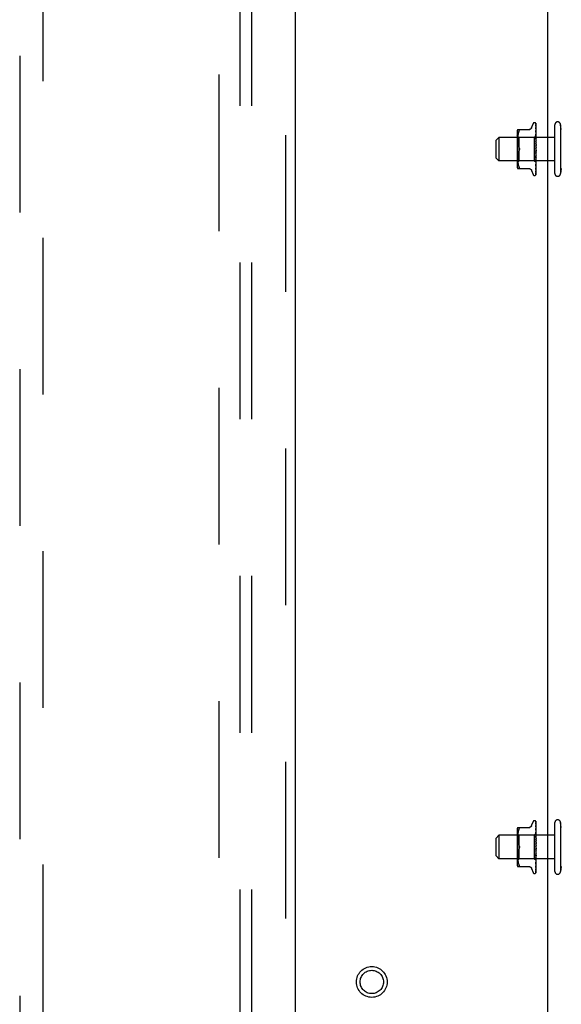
# Model space of a CAD drawing. Header units: inches. Extents: x 0 to 304, y 0 to 196.
# Tile 53 of 129: x 126.88 to 132.64, y 126.74 to 137.24. Entities that reach past the tile are written whole.
import ezdxf

# ---------------------------------------------------------------- set-up
doc = ezdxf.new("R2010")
doc.units = ezdxf.units.IN
doc.header["$LTSCALE"] = 16.696429
doc.header["$MEASUREMENT"] = 0
doc.linetypes.add('HIDDEN', pattern=[0.2, 0.1, -0.1])
doc.layers.get('0').update_dxf_attribs({"linetype": 'CONTINUOUS'})
for name, color, linetype in [('DEFAULT_2', 8, 'HIDDEN'), ('MAIN_DOOR_ASSEMBLY', 7, 'CONTINUOUS'), ('SUBPANELS', 7, 'CONTINUOUS')]:
    doc.layers.add(name, color=color, linetype=linetype)

msp = doc.modelspace()

# ---------------------------------------------------------------- linework, layer by layer
at = {"color": 3, "linetype": 'Continuous'}
msp.add_line((132.501, 104.419), (132.501, 138.793), dxfattribs=at)
at = {"layer": 'DEFAULT_2', "color": 8, "linetype": 'HIDDEN'}
for p, q in [((129.001, 64.856), (129.001, 143.856)), ((132.328, 136.084), (132.344, 136.126)), ((132.359, 136.137), (132.36, 136.137)), ((132.373, 136.129), (132.375, 136)), ((132.373, 136.124), (132.375, 135.997)), ((132.373, 136.111), (132.373, 136.11)), ((132.373, 136.11), (132.375, 135.989)), ((132.373, 136.109), (132.373, 136.108)), ((132.373, 136.108), (132.375, 135.989)), ((132.373, 136.087), (132.373, 136.087)), ((132.373, 136.087), (132.375, 135.977)), ((132.376, 135.866), (132.376, 136.126)), ((132.576, 135.596), (132.576, 136.116)), ((132.636, 136.116), (132.636, 135.596)), ((132.645, 136.065), (132.636, 136.116)), ((131.951, 135.951), (131.981, 135.981)), ((131.981, 135.981), (131.981, 135.731)), ((132.576, 135.981), (131.981, 135.981)), ((132.174, 136.036), (132.174, 135.677)), ((132.194, 135.981), (132.174, 136.001)), ((132.179, 136.064), (132.309, 136.064)), ((132.181, 135.995), (132.18, 135.986)), ((132.18, 135.986), (132.18, 135.977)), ((132.182, 136.004), (132.181, 135.995)), ((132.184, 136.014), (132.182, 136.004)), ((132.186, 136.023), (132.184, 136.014)), ((132.188, 136.033), (132.186, 136.023)), ((132.191, 136.041), (132.188, 136.033)), ((132.191, 136.041), (132.195, 136.05)), ((132.194, 135.981), (132.194, 135.856)), ((132.357, 135.981), (132.194, 135.981)), ((132.375, 136), (132.357, 135.981)), ((132.357, 135.981), (132.357, 135.731)), ((132.373, 136.084), (132.375, 135.977)), ((132.373, 136.055), (132.373, 136.056)), ((132.373, 136.056), (132.375, 135.96)), ((132.373, 136.051), (132.375, 135.96)), ((132.373, 136.016), (132.373, 136.017)), ((132.373, 136.017), (132.375, 135.939)), ((132.374, 136.005), (132.373, 136.016)), ((132.373, 136.012), (132.375, 135.939)), ((132.375, 136.037), (132.374, 136.045)), ((132.376, 136.031), (132.375, 136.037)), ((132.376, 136), (132.375, 136)), ((132.376, 135.999), (132.375, 135.997)), ((132.375, 135.997), (132.375, 135.997)), ((132.375, 135.997), (132.375, 135.997)), ((132.376, 135.993), (132.375, 135.989)), ((132.375, 135.989), (132.375, 135.989)), ((132.376, 135.986), (132.375, 135.989)), ((132.375, 135.989), (132.375, 135.989)), ((132.376, 135.982), (132.375, 135.977)), ((131.951, 135.761), (131.951, 135.951)), ((132.18, 135.969), (132.179, 135.96)), ((132.179, 135.961), (132.18, 135.952)), ((132.18, 135.977), (132.18, 135.969)), ((132.18, 135.952), (132.18, 135.943)), ((132.18, 135.944), (132.18, 135.935)), ((132.18, 135.935), (132.181, 135.925)), ((132.181, 135.926), (132.182, 135.916)), ((132.182, 135.916), (132.184, 135.907)), ((132.184, 135.907), (132.186, 135.897)), ((132.186, 135.897), (132.188, 135.888)), ((132.188, 135.888), (132.191, 135.879)), ((132.195, 135.871), (132.191, 135.879)), ((132.376, 135.943), (132.373, 135.972)), ((132.373, 135.972), (132.373, 135.972)), ((132.373, 135.972), (132.375, 135.916)), ((132.373, 135.966), (132.375, 135.915)), ((132.373, 135.923), (132.376, 135.893)), ((132.373, 135.923), (132.373, 135.923)), ((132.373, 135.923), (132.375, 135.89)), ((132.373, 135.917), (132.375, 135.889)), ((132.375, 135.977), (132.375, 135.977)), ((132.375, 135.977), (132.375, 135.977)), ((132.376, 135.972), (132.375, 135.977)), ((132.376, 135.967), (132.375, 135.96)), ((132.375, 135.96), (132.375, 135.96)), ((132.375, 135.96), (132.375, 135.96)), ((132.376, 135.954), (132.375, 135.96)), ((132.376, 135.947), (132.375, 135.94)), ((132.375, 135.939), (132.375, 135.94)), ((132.376, 135.932), (132.375, 135.939)), ((132.375, 135.939), (132.375, 135.939)), ((132.376, 135.924), (132.375, 135.916)), ((132.375, 135.915), (132.375, 135.916)), ((132.375, 135.916), (132.375, 135.915)), ((132.376, 135.908), (132.375, 135.915)), ((132.376, 135.899), (132.375, 135.89)), ((132.375, 135.889), (132.375, 135.89)), ((132.376, 135.881), (132.375, 135.89)), ((132.375, 135.89), (132.375, 135.89)), ((132.181, 135.787), (132.18, 135.777)), ((132.18, 135.778), (132.18, 135.769)), ((132.182, 135.796), (132.181, 135.787)), ((132.184, 135.805), (132.182, 135.796)), ((132.186, 135.815), (132.184, 135.805)), ((132.188, 135.824), (132.186, 135.815)), ((132.195, 135.842), (132.191, 135.833)), ((132.194, 135.856), (132.194, 135.731)), ((132.376, 135.845), (132.373, 135.815)), ((132.375, 135.837), (132.373, 135.821)), ((132.375, 135.81), (132.373, 135.77)), ((132.375, 135.809), (132.373, 135.764)), ((132.373, 135.765), (132.376, 135.794)), ((132.375, 135.785), (132.373, 135.723)), ((132.375, 135.784), (132.373, 135.717)), ((132.376, 135.86), (132.374, 135.862)), ((132.376, 135.872), (132.375, 135.863)), ((132.376, 135.854), (132.375, 135.863)), ((132.376, 135.827), (132.375, 135.835)), ((132.376, 135.818), (132.375, 135.809)), ((132.375, 135.81), (132.375, 135.809)), ((132.375, 135.809), (132.375, 135.809)), ((132.376, 135.8), (132.375, 135.809)), ((132.376, 135.792), (132.375, 135.785)), ((132.375, 135.784), (132.375, 135.785)), ((132.375, 135.785), (132.375, 135.784)), ((132.376, 135.776), (132.375, 135.784)), ((132.375, 135.784), (132.375, 135.784)), ((132.376, 135.586), (132.376, 135.86)), ((132.376, 135.86), (132.376, 135.86)), ((131.951, 135.761), (131.981, 135.731)), ((132.576, 135.731), (131.981, 135.731)), ((132.194, 135.731), (132.174, 135.711)), ((132.18, 135.76), (132.179, 135.752)), ((132.179, 135.752), (132.18, 135.743)), ((132.18, 135.769), (132.18, 135.76)), ((132.18, 135.743), (132.18, 135.735)), ((132.18, 135.735), (132.18, 135.726)), ((132.18, 135.726), (132.181, 135.717)), ((132.181, 135.718), (132.182, 135.708)), ((132.182, 135.708), (132.184, 135.699)), ((132.184, 135.699), (132.186, 135.689)), ((132.186, 135.689), (132.188, 135.68)), ((132.188, 135.68), (132.191, 135.671)), ((132.191, 135.671), (132.195, 135.662)), ((132.357, 135.731), (132.194, 135.731)), ((132.376, 135.712), (132.357, 135.731)), ((132.373, 135.764), (132.373, 135.765)), ((132.375, 135.762), (132.373, 135.675)), ((132.375, 135.762), (132.373, 135.68)), ((132.373, 135.718), (132.376, 135.746)), ((132.375, 135.744), (132.373, 135.644)), ((132.375, 135.743), (132.373, 135.64)), ((132.375, 135.729), (132.373, 135.612)), ((132.375, 135.729), (132.373, 135.615)), ((132.375, 135.719), (132.373, 135.594)), ((132.373, 135.717), (132.373, 135.718)), ((132.375, 135.713), (132.373, 135.585)), ((132.375, 135.713), (132.373, 135.584)), ((132.373, 135.675), (132.374, 135.683)), ((132.373, 135.675), (132.373, 135.675)), ((132.374, 135.683), (132.375, 135.695)), ((132.376, 135.769), (132.375, 135.762)), ((132.375, 135.762), (132.375, 135.762)), ((132.376, 135.755), (132.375, 135.762)), ((132.375, 135.762), (132.375, 135.762)), ((132.376, 135.749), (132.375, 135.744)), ((132.375, 135.743), (132.375, 135.744)), ((132.375, 135.744), (132.375, 135.743)), ((132.376, 135.737), (132.375, 135.743)), ((132.376, 135.732), (132.375, 135.729)), ((132.375, 135.729), (132.375, 135.729)), ((132.375, 135.729), (132.375, 135.728)), ((132.376, 135.724), (132.375, 135.728)), ((132.376, 135.721), (132.375, 135.719)), ((132.375, 135.718), (132.375, 135.719)), ((132.375, 135.719), (132.375, 135.718)), ((132.376, 135.715), (132.375, 135.718)), ((132.375, 135.713), (132.375, 135.713)), ((132.375, 135.713), (132.375, 135.713)), ((132.375, 135.695), (132.376, 135.701)), ((132.179, 135.648), (132.309, 135.648)), ((132.196, 135.66), (132.195, 135.662)), ((132.196, 135.648), (132.195, 135.648)), ((132.196, 135.66), (132.197, 135.657)), ((132.328, 135.628), (132.344, 135.586)), ((132.359, 135.575), (132.36, 135.575)), ((132.373, 135.644), (132.373, 135.644)), ((132.373, 135.64), (132.373, 135.64)), ((132.373, 135.615), (132.373, 135.615)), ((132.373, 135.612), (132.373, 135.612)), ((132.373, 135.595), (132.374, 135.596)), ((132.372, 135.582), (132.373, 135.583)), ((132.374, 135.65), (132.375, 135.657)), ((132.375, 135.657), (132.376, 135.662)), ((132.645, 135.648), (132.636, 135.596)), ((132.328, 128.647), (132.344, 128.689)), ((132.359, 128.7), (132.36, 128.7)), ((132.373, 128.691), (132.375, 128.562)), ((132.373, 128.687), (132.375, 128.559)), ((132.373, 128.674), (132.373, 128.673)), ((132.373, 128.673), (132.375, 128.552)), ((132.373, 128.671), (132.373, 128.67)), ((132.373, 128.67), (132.375, 128.552)), ((132.373, 128.65), (132.373, 128.65)), ((132.373, 128.65), (132.375, 128.539)), ((132.373, 128.646), (132.375, 128.539)), ((132.376, 128.429), (132.376, 128.689)), ((132.576, 128.159), (132.576, 128.679)), ((132.636, 128.679), (132.636, 128.159)), ((132.645, 128.627), (132.636, 128.679)), ((131.951, 128.514), (131.981, 128.544)), ((132.576, 128.544), (131.981, 128.544)), ((131.981, 128.544), (131.981, 128.294)), ((132.174, 128.598), (132.174, 128.239)), ((132.194, 128.544), (132.174, 128.564)), ((132.179, 128.627), (132.309, 128.627)), ((132.18, 128.531), (132.179, 128.523)), ((132.181, 128.557), (132.18, 128.548)), ((132.18, 128.548), (132.18, 128.54)), ((132.18, 128.54), (132.18, 128.531)), ((132.182, 128.567), (132.181, 128.557)), ((132.184, 128.576), (132.182, 128.567)), ((132.186, 128.586), (132.184, 128.576)), ((132.188, 128.595), (132.186, 128.586)), ((132.191, 128.604), (132.188, 128.595)), ((132.191, 128.604), (132.195, 128.612)), ((132.357, 128.544), (132.194, 128.544)), ((132.194, 128.544), (132.194, 128.293)), ((132.375, 128.562), (132.357, 128.544)), ((132.357, 128.544), (132.357, 128.293)), ((132.373, 128.618), (132.373, 128.618)), ((132.373, 128.618), (132.375, 128.523)), ((132.373, 128.614), (132.375, 128.522)), ((132.374, 128.567), (132.373, 128.579)), ((132.373, 128.579), (132.373, 128.579)), ((132.373, 128.579), (132.375, 128.502)), ((132.373, 128.574), (132.375, 128.502)), ((132.373, 128.534), (132.373, 128.535)), ((132.373, 128.535), (132.375, 128.478)), ((132.376, 128.505), (132.373, 128.534)), ((132.375, 128.6), (132.374, 128.607)), ((132.376, 128.594), (132.375, 128.6)), ((132.376, 128.563), (132.375, 128.562)), ((132.376, 128.562), (132.375, 128.56)), ((132.375, 128.559), (132.375, 128.56)), ((132.375, 128.56), (132.375, 128.559)), ((132.376, 128.556), (132.375, 128.552)), ((132.375, 128.552), (132.375, 128.552)), ((132.375, 128.552), (132.375, 128.552)), ((132.376, 128.549), (132.375, 128.552)), ((132.376, 128.545), (132.375, 128.539)), ((132.375, 128.539), (132.375, 128.539)), ((132.375, 128.539), (132.375, 128.539)), ((132.376, 128.535), (132.375, 128.539)), ((131.951, 128.324), (131.951, 128.514)), ((132.179, 128.523), (132.18, 128.515)), ((132.18, 128.515), (132.18, 128.506)), ((132.18, 128.506), (132.18, 128.497)), ((132.18, 128.497), (132.181, 128.488)), ((132.181, 128.488), (132.182, 128.479)), ((132.182, 128.479), (132.184, 128.469)), ((132.184, 128.469), (132.186, 128.46)), ((132.186, 128.46), (132.188, 128.451)), ((132.188, 128.451), (132.191, 128.442)), ((132.195, 128.433), (132.191, 128.442)), ((132.373, 128.529), (132.375, 128.478)), ((132.373, 128.485), (132.373, 128.486)), ((132.373, 128.486), (132.375, 128.452)), ((132.373, 128.485), (132.376, 128.456)), ((132.373, 128.479), (132.375, 128.452)), ((132.376, 128.423), (132.374, 128.425)), ((132.376, 128.529), (132.375, 128.523)), ((132.375, 128.522), (132.375, 128.523)), ((132.375, 128.523), (132.375, 128.522)), ((132.376, 128.517), (132.375, 128.522)), ((132.376, 128.51), (132.375, 128.502)), ((132.375, 128.502), (132.375, 128.502)), ((132.376, 128.495), (132.375, 128.502)), ((132.375, 128.502), (132.375, 128.502)), ((132.376, 128.487), (132.375, 128.478)), ((132.375, 128.478), (132.375, 128.478)), ((132.376, 128.47), (132.375, 128.478)), ((132.375, 128.478), (132.375, 128.478)), ((132.376, 128.461), (132.375, 128.453)), ((132.375, 128.452), (132.375, 128.453)), ((132.376, 128.444), (132.375, 128.452)), ((132.375, 128.452), (132.375, 128.452)), ((132.376, 128.435), (132.375, 128.426)), ((132.376, 128.416), (132.375, 128.425)), ((131.951, 128.324), (131.981, 128.294)), ((132.18, 128.323), (132.179, 128.314)), ((132.181, 128.349), (132.18, 128.34)), ((132.18, 128.34), (132.18, 128.331)), ((132.18, 128.331), (132.18, 128.323)), ((132.182, 128.359), (132.181, 128.349)), ((132.184, 128.368), (132.182, 128.358)), ((132.186, 128.377), (132.184, 128.368)), ((132.188, 128.387), (132.186, 128.377)), ((132.195, 128.404), (132.191, 128.395)), ((132.376, 128.407), (132.373, 128.377)), ((132.375, 128.399), (132.373, 128.384)), ((132.375, 128.372), (132.373, 128.327)), ((132.375, 128.372), (132.373, 128.333)), ((132.373, 128.327), (132.376, 128.357)), ((132.375, 128.347), (132.373, 128.28)), ((132.375, 128.347), (132.373, 128.285)), ((132.373, 128.327), (132.373, 128.327)), ((132.375, 128.325), (132.373, 128.238)), ((132.375, 128.325), (132.373, 128.243)), ((132.376, 128.389), (132.375, 128.398)), ((132.376, 128.38), (132.375, 128.372)), ((132.375, 128.372), (132.375, 128.372)), ((132.375, 128.372), (132.375, 128.371)), ((132.376, 128.363), (132.375, 128.371)), ((132.376, 128.355), (132.375, 128.347)), ((132.375, 128.347), (132.375, 128.347)), ((132.376, 128.339), (132.375, 128.347)), ((132.375, 128.347), (132.375, 128.347)), ((132.375, 128.347), (132.375, 128.347)), ((132.376, 128.331), (132.375, 128.325)), ((132.375, 128.325), (132.375, 128.325)), ((132.375, 128.325), (132.375, 128.324)), ((132.376, 128.317), (132.375, 128.324)), ((132.376, 128.148), (132.376, 128.423)), ((132.376, 128.422), (132.376, 128.423)), ((132.576, 128.294), (131.981, 128.294)), ((132.194, 128.293), (132.174, 128.273)), ((132.179, 128.314), (132.18, 128.306)), ((132.18, 128.306), (132.18, 128.297)), ((132.18, 128.298), (132.18, 128.289)), ((132.18, 128.289), (132.181, 128.28)), ((132.181, 128.28), (132.182, 128.271)), ((132.182, 128.271), (132.184, 128.261)), ((132.184, 128.261), (132.186, 128.252)), ((132.186, 128.252), (132.188, 128.242)), ((132.188, 128.242), (132.191, 128.233)), ((132.191, 128.233), (132.195, 128.225)), ((132.357, 128.293), (132.194, 128.293)), ((132.196, 128.222), (132.195, 128.225)), ((132.196, 128.222), (132.197, 128.22)), ((132.376, 128.274), (132.357, 128.293)), ((132.373, 128.28), (132.376, 128.308)), ((132.375, 128.306), (132.373, 128.202)), ((132.375, 128.306), (132.373, 128.206)), ((132.375, 128.291), (132.373, 128.175)), ((132.375, 128.291), (132.373, 128.178)), ((132.375, 128.281), (132.373, 128.156)), ((132.373, 128.28), (132.373, 128.28)), ((132.375, 128.276), (132.373, 128.148)), ((132.375, 128.276), (132.373, 128.147)), ((132.373, 128.238), (132.374, 128.245)), ((132.373, 128.238), (132.373, 128.238)), ((132.374, 128.245), (132.375, 128.257)), ((132.374, 128.212), (132.375, 128.219)), ((132.376, 128.311), (132.375, 128.306)), ((132.375, 128.306), (132.375, 128.306)), ((132.375, 128.306), (132.375, 128.306)), ((132.376, 128.3), (132.375, 128.306)), ((132.376, 128.295), (132.375, 128.291)), ((132.375, 128.291), (132.375, 128.291)), ((132.375, 128.291), (132.375, 128.291)), ((132.376, 128.286), (132.375, 128.291)), ((132.376, 128.283), (132.375, 128.281)), ((132.375, 128.281), (132.375, 128.281)), ((132.375, 128.281), (132.375, 128.281)), ((132.376, 128.278), (132.375, 128.281)), ((132.375, 128.276), (132.375, 128.276)), ((132.375, 128.276), (132.375, 128.276)), ((132.375, 128.257), (132.376, 128.264)), ((132.375, 128.219), (132.376, 128.225)), ((132.179, 128.21), (132.309, 128.21)), ((132.196, 128.21), (132.195, 128.21)), ((132.328, 128.191), (132.344, 128.148)), ((132.359, 128.137), (132.36, 128.137)), ((132.373, 128.206), (132.373, 128.206)), ((132.373, 128.202), (132.373, 128.202)), ((132.373, 128.178), (132.373, 128.177)), ((132.373, 128.175), (132.373, 128.174)), ((132.373, 128.157), (132.374, 128.158)), ((132.372, 128.145), (132.373, 128.145)), ((132.645, 128.21), (132.636, 128.159))]:
    msp.add_line(p, q, dxfattribs=at)
for points in [[(132.376, 136.125), (132.375, 136.126), (132.375, 136.128), (132.374, 136.129), (132.374, 136.13), (132.373, 136.131), (132.372, 136.132), (132.371, 136.133)], [(132.376, 136.126), (132.376, 136.127), (132.376, 136.127), (132.375, 136.127), (132.375, 136.128), (132.375, 136.128), (132.375, 136.129), (132.375, 136.129), (132.374, 136.129), (132.374, 136.13), (132.374, 136.13), (132.374, 136.13), (132.374, 136.13), (132.373, 136.131), (132.373, 136.131), (132.373, 136.131), (132.373, 136.132), (132.373, 136.132), (132.372, 136.132), (132.372, 136.132), (132.372, 136.132), (132.372, 136.132), (132.372, 136.133)], [(132.372, 136.133), (132.372, 136.133), (132.372, 136.133), (132.372, 136.133), (132.372, 136.133), (132.372, 136.132), (132.372, 136.132), (132.372, 136.132), (132.372, 136.132), (132.373, 136.132), (132.373, 136.131), (132.373, 136.131), (132.373, 136.131), (132.373, 136.13), (132.373, 136.13), (132.373, 136.13), (132.373, 136.13), (132.373, 136.129), (132.373, 136.129), (132.373, 136.129)], [(132.376, 136.114), (132.376, 136.116), (132.375, 136.118), (132.375, 136.12), (132.374, 136.122), (132.374, 136.123), (132.373, 136.125), (132.373, 136.126)], [(132.373, 136.126), (132.373, 136.126), (132.373, 136.126), (132.373, 136.125), (132.373, 136.124)], [(132.373, 136.125), (132.373, 136.125), (132.373, 136.125)], [(132.373, 136.125), (132.373, 136.125), (132.373, 136.125), (132.373, 136.125), (132.373, 136.125), (132.373, 136.125), (132.373, 136.124), (132.373, 136.124), (132.373, 136.123)], [(132.376, 136.119), (132.376, 136.12), (132.375, 136.121), (132.375, 136.121), (132.375, 136.122), (132.374, 136.123), (132.374, 136.123), (132.374, 136.124), (132.374, 136.124), (132.373, 136.125)], [(132.376, 136.095), (132.376, 136.097), (132.375, 136.099), (132.375, 136.102), (132.374, 136.104), (132.374, 136.107), (132.374, 136.109), (132.373, 136.111)], [(132.374, 136.108), (132.373, 136.108), (132.373, 136.109), (132.373, 136.109), (132.373, 136.109)], [(132.376, 136.067), (132.376, 136.069), (132.375, 136.072), (132.375, 136.075), (132.374, 136.079), (132.374, 136.082), (132.373, 136.087)], [(132.376, 136.103), (132.376, 136.103), (132.375, 136.104), (132.375, 136.105), (132.375, 136.106), (132.374, 136.106), (132.374, 136.107), (132.374, 136.108)], [(132.195, 136.05), (132.196, 136.053), (132.197, 136.055), (132.198, 136.057), (132.198, 136.059), (132.198, 136.061), (132.198, 136.062), (132.198, 136.063), (132.197, 136.064)], [(132.195, 136.064), (132.196, 136.064), (132.197, 136.064)], [(132.328, 136.084), (132.327, 136.082), (132.326, 136.078), (132.324, 136.075), (132.321, 136.073), (132.318, 136.07), (132.315, 136.068), (132.312, 136.067), (132.308, 136.065), (132.304, 136.065), (132.301, 136.064)], [(132.374, 136.082), (132.374, 136.082), (132.374, 136.083), (132.373, 136.083), (132.373, 136.084)], [(132.373, 136.084), (132.373, 136.084), (132.373, 136.084), (132.373, 136.084), (132.373, 136.084), (132.373, 136.084)], [(132.374, 136.045), (132.374, 136.049), (132.373, 136.055)], [(132.374, 136.048), (132.374, 136.049), (132.374, 136.049), (132.374, 136.05), (132.373, 136.05), (132.373, 136.051), (132.373, 136.051), (132.373, 136.051)], [(132.375, 136.006), (132.374, 136.008), (132.374, 136.009), (132.374, 136.01), (132.374, 136.01), (132.373, 136.011), (132.373, 136.011), (132.373, 136.012)], [(132.376, 136.078), (132.376, 136.078), (132.376, 136.079), (132.375, 136.08), (132.375, 136.08), (132.374, 136.082)], [(132.376, 136.044), (132.376, 136.045), (132.375, 136.046), (132.375, 136.047), (132.374, 136.048)], [(132.376, 136.005), (132.376, 136.005), (132.376, 136.006), (132.375, 136.006)], [(132.376, 135.99), (132.376, 135.992), (132.374, 136.005)], [(132.376, 136), (132.376, 136), (132.376, 136), (132.375, 136), (132.375, 136)], [(132.376, 135.998), (132.376, 135.998), (132.375, 135.998), (132.375, 135.997), (132.375, 135.997), (132.375, 135.997), (132.375, 135.997)], [(132.376, 135.997), (132.376, 135.997), (132.375, 135.997), (132.375, 135.997), (132.375, 135.997), (132.375, 135.997)], [(132.376, 135.996), (132.376, 135.996), (132.376, 135.996), (132.375, 135.997), (132.375, 135.997)], [(132.376, 135.991), (132.376, 135.991), (132.375, 135.99), (132.375, 135.99), (132.375, 135.99), (132.375, 135.989), (132.375, 135.989)], [(132.376, 135.989), (132.376, 135.989), (132.375, 135.989), (132.375, 135.989), (132.375, 135.989), (132.375, 135.989)], [(132.376, 135.979), (132.376, 135.979), (132.375, 135.978), (132.375, 135.978), (132.375, 135.977), (132.375, 135.977), (132.375, 135.977)], [(132.375, 135.961), (132.375, 135.962), (132.374, 135.963), (132.374, 135.964), (132.374, 135.964), (132.373, 135.965), (132.373, 135.966), (132.373, 135.966), (132.373, 135.966)], [(132.375, 135.913), (132.375, 135.913), (132.374, 135.914), (132.374, 135.914), (132.374, 135.915), (132.374, 135.916), (132.373, 135.916), (132.373, 135.917), (132.373, 135.917)], [(132.376, 135.976), (132.376, 135.976), (132.375, 135.976), (132.375, 135.976), (132.375, 135.976), (132.375, 135.977)], [(132.376, 135.963), (132.376, 135.962), (132.375, 135.962), (132.375, 135.961), (132.375, 135.961), (132.375, 135.96), (132.375, 135.96)], [(132.376, 135.96), (132.376, 135.96), (132.375, 135.961)], [(132.376, 135.958), (132.376, 135.958), (132.375, 135.959), (132.375, 135.959), (132.375, 135.959), (132.375, 135.96)], [(132.376, 135.942), (132.376, 135.942), (132.375, 135.941), (132.375, 135.941), (132.375, 135.94), (132.375, 135.94), (132.375, 135.939)], [(132.376, 135.937), (132.376, 135.937), (132.375, 135.938), (132.375, 135.938), (132.375, 135.939), (132.375, 135.939)], [(132.376, 135.919), (132.376, 135.918), (132.375, 135.918), (132.375, 135.917), (132.375, 135.917), (132.375, 135.916), (132.375, 135.916)], [(132.376, 135.913), (132.376, 135.913), (132.375, 135.914), (132.375, 135.914), (132.375, 135.915), (132.375, 135.915)], [(132.376, 135.911), (132.376, 135.911), (132.376, 135.912), (132.375, 135.913)], [(132.376, 135.893), (132.376, 135.893), (132.375, 135.892), (132.375, 135.892), (132.375, 135.891), (132.375, 135.89), (132.375, 135.89)], [(132.376, 135.887), (132.376, 135.887), (132.375, 135.888), (132.375, 135.888), (132.375, 135.889), (132.375, 135.889)], [(132.188, 135.824), (132.191, 135.833), (132.195, 135.842)], [(132.197, 135.866), (132.196, 135.867), (132.196, 135.869), (132.195, 135.871)], [(132.195, 135.871), (132.196, 135.868), (132.197, 135.866), (132.197, 135.863), (132.198, 135.861), (132.198, 135.859), (132.198, 135.856)], [(132.198, 135.856), (132.198, 135.854), (132.198, 135.851), (132.197, 135.849), (132.197, 135.846), (132.196, 135.844), (132.195, 135.842)], [(132.195, 135.842), (132.195, 135.843), (132.196, 135.844), (132.196, 135.846), (132.197, 135.847)], [(132.198, 135.856), (132.198, 135.858), (132.198, 135.86), (132.198, 135.862), (132.197, 135.864)], [(132.197, 135.848), (132.198, 135.85), (132.198, 135.852), (132.198, 135.853), (132.198, 135.855), (132.198, 135.856)], [(132.374, 135.862), (132.374, 135.863), (132.374, 135.863), (132.374, 135.864), (132.374, 135.864), (132.373, 135.865), (132.373, 135.865), (132.373, 135.866), (132.373, 135.866)], [(132.373, 135.821), (132.373, 135.822), (132.374, 135.822), (132.374, 135.823), (132.374, 135.823), (132.374, 135.824), (132.375, 135.824), (132.375, 135.825), (132.375, 135.825), (132.375, 135.826), (132.376, 135.826), (132.376, 135.826), (132.376, 135.827)], [(132.373, 135.77), (132.373, 135.771), (132.373, 135.771), (132.374, 135.772), (132.374, 135.773), (132.374, 135.774), (132.375, 135.774), (132.375, 135.775), (132.375, 135.775), (132.376, 135.776), (132.376, 135.777), (132.376, 135.777)], [(132.374, 135.862), (132.375, 135.862), (132.375, 135.862), (132.375, 135.861), (132.375, 135.861), (132.376, 135.86), (132.376, 135.86)], [(132.376, 135.866), (132.376, 135.866), (132.375, 135.865), (132.375, 135.865), (132.375, 135.864), (132.375, 135.863), (132.375, 135.863)], [(132.376, 135.86), (132.376, 135.86), (132.375, 135.861), (132.375, 135.861), (132.375, 135.862), (132.375, 135.863), (132.375, 135.863)], [(132.376, 135.839), (132.376, 135.838), (132.375, 135.838), (132.375, 135.837), (132.375, 135.837)], [(132.375, 135.837), (132.375, 135.836), (132.375, 135.835)], [(132.376, 135.832), (132.376, 135.833), (132.375, 135.834), (132.375, 135.834), (132.375, 135.835), (132.375, 135.835), (132.375, 135.836)], [(132.376, 135.812), (132.376, 135.812), (132.375, 135.811), (132.375, 135.811), (132.375, 135.81), (132.375, 135.81)], [(132.376, 135.806), (132.376, 135.806), (132.375, 135.807), (132.375, 135.808), (132.375, 135.808), (132.375, 135.809), (132.375, 135.809)], [(132.376, 135.787), (132.376, 135.787), (132.375, 135.786), (132.375, 135.786), (132.375, 135.785), (132.375, 135.785), (132.375, 135.785)], [(132.376, 135.781), (132.376, 135.782), (132.375, 135.782), (132.375, 135.783), (132.375, 135.784), (132.375, 135.784), (132.375, 135.784)], [(132.373, 135.723), (132.373, 135.723), (132.373, 135.723), (132.373, 135.724), (132.374, 135.724), (132.374, 135.725), (132.374, 135.726), (132.375, 135.727)], [(132.373, 135.68), (132.373, 135.68), (132.373, 135.681), (132.373, 135.681), (132.374, 135.682), (132.374, 135.682), (132.374, 135.683), (132.374, 135.683), (132.375, 135.685)], [(132.376, 135.764), (132.376, 135.764), (132.375, 135.764), (132.375, 135.763), (132.375, 135.763), (132.375, 135.762)], [(132.376, 135.759), (132.376, 135.76), (132.375, 135.76), (132.375, 135.761), (132.375, 135.761), (132.375, 135.762), (132.375, 135.762)], [(132.376, 135.745), (132.376, 135.745), (132.375, 135.744), (132.375, 135.744), (132.375, 135.744), (132.375, 135.744)], [(132.376, 135.741), (132.376, 135.741), (132.375, 135.742), (132.375, 135.742), (132.375, 135.743), (132.375, 135.743), (132.375, 135.743)], [(132.375, 135.727), (132.375, 135.728), (132.376, 135.729), (132.376, 135.73)], [(132.376, 135.729), (132.376, 135.729), (132.375, 135.729), (132.375, 135.729), (132.375, 135.729), (132.375, 135.729)], [(132.376, 135.726), (132.376, 135.727), (132.375, 135.727), (132.375, 135.728), (132.375, 135.728), (132.375, 135.728), (132.375, 135.729)], [(132.376, 135.719), (132.376, 135.719), (132.375, 135.719), (132.375, 135.719), (132.375, 135.719), (132.375, 135.719)], [(132.376, 135.717), (132.376, 135.717), (132.375, 135.718), (132.375, 135.718), (132.375, 135.718), (132.375, 135.718), (132.375, 135.718)], [(132.376, 135.714), (132.376, 135.714), (132.376, 135.713), (132.375, 135.713), (132.375, 135.713)], [(132.376, 135.713), (132.376, 135.713), (132.375, 135.713), (132.375, 135.713), (132.375, 135.713), (132.375, 135.713), (132.375, 135.713)], [(132.376, 135.712), (132.376, 135.712), (132.376, 135.713), (132.375, 135.713), (132.375, 135.713)], [(132.376, 135.712), (132.376, 135.713), (132.375, 135.713), (132.375, 135.713), (132.375, 135.713), (132.375, 135.713), (132.375, 135.713)], [(132.375, 135.685), (132.375, 135.686), (132.376, 135.686), (132.376, 135.687)], [(132.196, 135.648), (132.197, 135.649), (132.198, 135.649), (132.198, 135.65), (132.198, 135.652), (132.198, 135.653), (132.198, 135.655), (132.197, 135.657)], [(132.301, 135.648), (132.304, 135.648), (132.308, 135.647), (132.312, 135.646), (132.315, 135.644), (132.318, 135.642), (132.321, 135.64), (132.324, 135.637), (132.326, 135.634), (132.327, 135.631), (132.328, 135.629)], [(132.373, 135.585), (132.373, 135.585), (132.373, 135.584), (132.373, 135.584), (132.373, 135.583), (132.373, 135.583), (132.373, 135.582), (132.372, 135.582), (132.372, 135.582)], [(132.372, 135.582), (132.372, 135.582), (132.372, 135.582)], [(132.373, 135.64), (132.374, 135.642), (132.374, 135.65)], [(132.373, 135.644), (132.373, 135.644), (132.373, 135.644), (132.373, 135.644), (132.374, 135.645), (132.374, 135.645), (132.374, 135.646), (132.374, 135.646), (132.375, 135.647), (132.375, 135.648), (132.375, 135.649), (132.376, 135.65), (132.376, 135.65)], [(132.373, 135.612), (132.374, 135.614), (132.374, 135.617), (132.374, 135.62), (132.375, 135.623), (132.375, 135.625), (132.376, 135.628), (132.376, 135.63)], [(132.373, 135.615), (132.373, 135.615), (132.373, 135.615), (132.373, 135.615), (132.373, 135.615), (132.374, 135.616), (132.374, 135.616), (132.374, 135.617)], [(132.373, 135.593), (132.373, 135.594), (132.374, 135.596), (132.374, 135.598), (132.375, 135.6), (132.375, 135.602), (132.376, 135.605), (132.376, 135.606)], [(132.373, 135.594), (132.373, 135.594), (132.373, 135.594), (132.373, 135.594), (132.373, 135.594), (132.373, 135.595)], [(132.373, 135.595), (132.373, 135.595), (132.373, 135.595), (132.373, 135.594), (132.373, 135.594)], [(132.373, 135.594), (132.373, 135.593), (132.373, 135.593), (132.373, 135.593)], [(132.373, 135.582), (132.373, 135.583), (132.374, 135.584), (132.374, 135.585), (132.375, 135.587), (132.375, 135.588), (132.376, 135.59), (132.376, 135.592)], [(132.373, 135.583), (132.373, 135.583), (132.374, 135.584), (132.374, 135.584), (132.374, 135.585), (132.374, 135.585), (132.375, 135.586), (132.375, 135.586), (132.375, 135.587), (132.376, 135.587), (132.376, 135.588), (132.376, 135.588)], [(132.373, 135.584), (132.373, 135.584), (132.373, 135.583), (132.373, 135.583), (132.373, 135.582), (132.373, 135.582)], [(132.374, 135.617), (132.375, 135.618), (132.375, 135.619), (132.375, 135.62), (132.376, 135.62), (132.376, 135.621)], [(132.374, 135.596), (132.374, 135.596), (132.375, 135.597), (132.375, 135.597), (132.375, 135.598), (132.375, 135.599), (132.376, 135.599), (132.376, 135.6), (132.376, 135.6)], [(132.375, 135.584), (132.375, 135.584), (132.376, 135.585), (132.376, 135.586)], [(132.328, 128.646), (132.327, 128.644), (132.326, 128.641), (132.324, 128.638), (132.321, 128.635), (132.318, 128.633), (132.315, 128.631), (132.312, 128.629), (132.308, 128.628), (132.304, 128.627), (132.301, 128.627)], [(132.376, 128.687), (132.375, 128.689), (132.375, 128.69), (132.374, 128.691), (132.374, 128.692), (132.373, 128.694), (132.372, 128.695), (132.371, 128.696)], [(132.372, 128.695), (132.372, 128.695), (132.372, 128.695), (132.372, 128.695), (132.372, 128.695), (132.372, 128.695), (132.372, 128.695), (132.372, 128.695), (132.372, 128.694), (132.373, 128.694), (132.373, 128.694), (132.373, 128.694), (132.373, 128.693), (132.373, 128.693), (132.373, 128.693), (132.373, 128.692), (132.373, 128.692), (132.373, 128.692), (132.373, 128.691), (132.373, 128.691)], [(132.376, 128.689), (132.376, 128.689), (132.376, 128.689), (132.375, 128.69), (132.375, 128.69), (132.375, 128.691), (132.375, 128.691), (132.375, 128.691), (132.374, 128.692), (132.374, 128.692), (132.374, 128.692), (132.374, 128.693), (132.374, 128.693), (132.373, 128.693), (132.373, 128.694), (132.373, 128.694), (132.373, 128.694), (132.373, 128.694), (132.372, 128.694), (132.372, 128.695), (132.372, 128.695), (132.372, 128.695), (132.372, 128.695)], [(132.373, 128.689), (132.373, 128.689), (132.373, 128.688), (132.373, 128.687), (132.373, 128.687)], [(132.376, 128.677), (132.376, 128.679), (132.375, 128.68), (132.375, 128.682), (132.374, 128.684), (132.374, 128.686), (132.373, 128.687), (132.373, 128.689)], [(132.373, 128.687), (132.373, 128.688), (132.373, 128.688)], [(132.373, 128.688), (132.373, 128.688), (132.373, 128.688), (132.373, 128.688), (132.373, 128.687), (132.373, 128.687), (132.373, 128.687), (132.373, 128.686), (132.373, 128.686)], [(132.376, 128.682), (132.376, 128.682), (132.375, 128.683), (132.375, 128.684), (132.375, 128.684), (132.374, 128.685), (132.374, 128.686), (132.374, 128.686), (132.374, 128.687), (132.373, 128.687)], [(132.376, 128.657), (132.376, 128.659), (132.375, 128.662), (132.375, 128.664), (132.374, 128.667), (132.374, 128.669), (132.374, 128.672), (132.373, 128.674)], [(132.374, 128.67), (132.373, 128.671), (132.373, 128.671), (132.373, 128.671), (132.373, 128.671)], [(132.376, 128.629), (132.376, 128.631), (132.375, 128.635), (132.375, 128.638), (132.374, 128.641), (132.374, 128.644), (132.373, 128.65)], [(132.374, 128.644), (132.374, 128.645), (132.374, 128.645), (132.373, 128.646), (132.373, 128.646)], [(132.373, 128.646), (132.373, 128.646), (132.373, 128.646), (132.373, 128.646), (132.373, 128.646), (132.373, 128.646)], [(132.376, 128.665), (132.376, 128.666), (132.375, 128.667), (132.375, 128.667), (132.375, 128.668), (132.374, 128.669), (132.374, 128.669), (132.374, 128.67)], [(132.376, 128.64), (132.376, 128.64), (132.376, 128.641), (132.375, 128.642), (132.375, 128.643), (132.374, 128.644)], [(132.195, 128.627), (132.196, 128.627), (132.197, 128.626), (132.198, 128.625)], [(132.195, 128.612), (132.196, 128.615), (132.197, 128.618), (132.198, 128.62), (132.198, 128.622), (132.198, 128.623), (132.198, 128.624), (132.198, 128.625)], [(132.374, 128.607), (132.374, 128.611), (132.373, 128.618)], [(132.374, 128.611), (132.374, 128.611), (132.374, 128.612), (132.374, 128.613), (132.373, 128.613), (132.373, 128.613), (132.373, 128.614), (132.373, 128.614)], [(132.375, 128.569), (132.374, 128.571), (132.374, 128.571), (132.374, 128.572), (132.374, 128.573), (132.373, 128.573), (132.373, 128.574), (132.373, 128.574)], [(132.376, 128.607), (132.376, 128.608), (132.375, 128.608), (132.375, 128.609), (132.374, 128.611)], [(132.376, 128.567), (132.376, 128.567), (132.376, 128.568), (132.375, 128.569)], [(132.376, 128.552), (132.376, 128.554), (132.374, 128.567)], [(132.376, 128.563), (132.376, 128.563), (132.376, 128.562), (132.375, 128.562), (132.375, 128.562)], [(132.376, 128.561), (132.376, 128.561), (132.375, 128.56), (132.375, 128.56), (132.375, 128.56), (132.375, 128.56), (132.375, 128.56)], [(132.376, 128.56), (132.376, 128.559), (132.375, 128.559), (132.375, 128.559), (132.375, 128.559), (132.375, 128.559)], [(132.376, 128.558), (132.376, 128.559), (132.376, 128.559), (132.375, 128.559), (132.375, 128.559)], [(132.376, 128.554), (132.376, 128.553), (132.375, 128.553), (132.375, 128.553), (132.375, 128.552), (132.375, 128.552), (132.375, 128.552)], [(132.376, 128.551), (132.376, 128.551), (132.375, 128.551), (132.375, 128.551), (132.375, 128.551), (132.375, 128.552)], [(132.376, 128.542), (132.376, 128.541), (132.375, 128.541), (132.375, 128.54), (132.375, 128.54), (132.375, 128.54), (132.375, 128.539)], [(132.376, 128.538), (132.376, 128.538), (132.375, 128.538), (132.375, 128.539), (132.375, 128.539), (132.375, 128.539)], [(132.195, 128.433), (132.196, 128.431), (132.197, 128.428), (132.197, 128.426), (132.198, 128.423), (132.198, 128.421), (132.198, 128.419)], [(132.197, 128.428), (132.196, 128.43), (132.196, 128.432), (132.195, 128.433)], [(132.198, 128.419), (132.198, 128.421), (132.198, 128.422), (132.198, 128.424), (132.197, 128.426)], [(132.375, 128.523), (132.375, 128.525), (132.374, 128.525), (132.374, 128.526), (132.374, 128.527), (132.373, 128.528), (132.373, 128.528), (132.373, 128.529), (132.373, 128.529)], [(132.375, 128.475), (132.375, 128.476), (132.374, 128.476), (132.374, 128.477), (132.374, 128.477), (132.374, 128.478), (132.373, 128.479), (132.373, 128.479), (132.373, 128.479)], [(132.374, 128.425), (132.374, 128.425), (132.374, 128.426), (132.374, 128.426), (132.374, 128.427), (132.373, 128.427), (132.373, 128.428), (132.373, 128.428), (132.373, 128.429)], [(132.374, 128.425), (132.375, 128.425), (132.375, 128.424), (132.375, 128.424), (132.375, 128.423), (132.376, 128.423), (132.376, 128.423)], [(132.376, 128.525), (132.376, 128.525), (132.375, 128.524), (132.375, 128.524), (132.375, 128.523), (132.375, 128.523), (132.375, 128.523)], [(132.376, 128.522), (132.376, 128.523), (132.375, 128.523)], [(132.376, 128.521), (132.376, 128.521), (132.375, 128.521), (132.375, 128.521), (132.375, 128.522), (132.375, 128.522)], [(132.376, 128.505), (132.376, 128.504), (132.375, 128.504), (132.375, 128.503), (132.375, 128.503), (132.375, 128.502), (132.375, 128.502)], [(132.376, 128.5), (132.376, 128.5), (132.375, 128.5), (132.375, 128.501), (132.375, 128.501), (132.375, 128.502)], [(132.376, 128.482), (132.376, 128.481), (132.375, 128.48), (132.375, 128.48), (132.375, 128.479), (132.375, 128.479), (132.375, 128.478)], [(132.376, 128.476), (132.376, 128.476), (132.375, 128.476), (132.375, 128.477), (132.375, 128.477), (132.375, 128.478)], [(132.376, 128.473), (132.376, 128.474), (132.376, 128.474), (132.375, 128.475)], [(132.376, 128.456), (132.376, 128.455), (132.375, 128.455), (132.375, 128.454), (132.375, 128.453), (132.375, 128.453), (132.375, 128.452)], [(132.376, 128.449), (132.376, 128.45), (132.375, 128.45), (132.375, 128.451), (132.375, 128.452), (132.375, 128.452)], [(132.376, 128.429), (132.376, 128.428), (132.375, 128.428), (132.375, 128.427), (132.375, 128.426), (132.375, 128.426), (132.375, 128.425)], [(132.376, 128.423), (132.376, 128.423), (132.375, 128.423), (132.375, 128.424), (132.375, 128.424), (132.375, 128.425), (132.375, 128.426)], [(132.188, 128.387), (132.191, 128.395), (132.195, 128.404)], [(132.198, 128.419), (132.198, 128.416), (132.198, 128.414), (132.197, 128.411), (132.197, 128.409), (132.196, 128.406), (132.195, 128.404)], [(132.195, 128.404), (132.195, 128.405), (132.196, 128.407), (132.196, 128.408), (132.197, 128.409)], [(132.197, 128.411), (132.198, 128.413), (132.198, 128.414), (132.198, 128.416), (132.198, 128.417), (132.198, 128.419)], [(132.373, 128.384), (132.373, 128.384), (132.374, 128.385), (132.374, 128.385), (132.374, 128.386), (132.374, 128.386), (132.375, 128.387), (132.375, 128.387), (132.375, 128.388), (132.375, 128.388), (132.376, 128.389), (132.376, 128.389), (132.376, 128.389)], [(132.373, 128.333), (132.373, 128.333), (132.373, 128.334), (132.374, 128.335), (132.374, 128.335), (132.374, 128.336), (132.375, 128.337), (132.375, 128.337), (132.375, 128.338), (132.376, 128.338), (132.376, 128.339), (132.376, 128.339)], [(132.376, 128.401), (132.376, 128.401), (132.375, 128.4), (132.375, 128.4), (132.375, 128.399)], [(132.375, 128.399), (132.375, 128.399), (132.375, 128.398)], [(132.376, 128.395), (132.376, 128.395), (132.375, 128.396), (132.375, 128.397), (132.375, 128.397), (132.375, 128.398), (132.375, 128.398)], [(132.376, 128.375), (132.376, 128.374), (132.375, 128.374), (132.375, 128.373), (132.375, 128.373), (132.375, 128.372)], [(132.376, 128.368), (132.376, 128.369), (132.375, 128.37), (132.375, 128.37), (132.375, 128.371), (132.375, 128.371), (132.375, 128.372)], [(132.376, 128.349), (132.376, 128.349), (132.375, 128.349), (132.375, 128.348), (132.375, 128.348), (132.375, 128.347), (132.375, 128.347)], [(132.376, 128.344), (132.376, 128.344), (132.375, 128.345), (132.375, 128.345), (132.375, 128.346), (132.375, 128.347), (132.375, 128.347)], [(132.376, 128.327), (132.376, 128.326), (132.375, 128.326), (132.375, 128.326), (132.375, 128.325), (132.375, 128.325)], [(132.376, 128.322), (132.376, 128.322), (132.375, 128.323), (132.375, 128.323), (132.375, 128.324), (132.375, 128.324), (132.375, 128.325)], [(132.196, 128.21), (132.197, 128.211), (132.198, 128.212), (132.198, 128.213), (132.198, 128.214), (132.198, 128.216), (132.198, 128.218), (132.197, 128.22)], [(132.373, 128.285), (132.373, 128.285), (132.373, 128.286), (132.373, 128.286), (132.374, 128.287), (132.374, 128.288), (132.374, 128.288), (132.375, 128.289)], [(132.373, 128.243), (132.373, 128.243), (132.373, 128.243), (132.373, 128.244), (132.374, 128.244), (132.374, 128.245), (132.374, 128.245), (132.374, 128.246), (132.375, 128.247)], [(132.376, 128.307), (132.376, 128.307), (132.375, 128.307), (132.375, 128.307), (132.375, 128.306), (132.375, 128.306)], [(132.376, 128.303), (132.376, 128.304), (132.375, 128.304), (132.375, 128.305), (132.375, 128.305), (132.375, 128.306), (132.375, 128.306)], [(132.375, 128.289), (132.375, 128.291), (132.376, 128.291), (132.376, 128.292)], [(132.376, 128.292), (132.376, 128.292), (132.375, 128.292), (132.375, 128.292), (132.375, 128.292), (132.375, 128.291)], [(132.376, 128.289), (132.376, 128.289), (132.375, 128.29), (132.375, 128.29), (132.375, 128.291), (132.375, 128.291), (132.375, 128.291)], [(132.376, 128.281), (132.376, 128.281), (132.375, 128.281), (132.375, 128.281), (132.375, 128.281), (132.375, 128.281)], [(132.376, 128.279), (132.376, 128.28), (132.375, 128.28), (132.375, 128.28), (132.375, 128.281), (132.375, 128.281), (132.375, 128.281)], [(132.376, 128.276), (132.376, 128.276), (132.376, 128.276), (132.375, 128.276), (132.375, 128.276)], [(132.376, 128.275), (132.376, 128.276), (132.375, 128.276), (132.375, 128.276), (132.375, 128.276), (132.375, 128.276), (132.375, 128.276)], [(132.376, 128.275), (132.376, 128.275), (132.375, 128.275), (132.375, 128.276), (132.375, 128.276), (132.375, 128.276), (132.375, 128.276)], [(132.376, 128.274), (132.376, 128.275), (132.376, 128.275), (132.375, 128.275), (132.375, 128.276)], [(132.375, 128.247), (132.375, 128.248), (132.376, 128.249), (132.376, 128.249)], [(132.301, 128.21), (132.304, 128.21), (132.308, 128.209), (132.312, 128.208), (132.315, 128.207), (132.318, 128.205), (132.321, 128.202), (132.324, 128.199), (132.326, 128.196), (132.327, 128.193), (132.328, 128.191)], [(132.373, 128.148), (132.373, 128.147), (132.373, 128.147), (132.373, 128.146), (132.373, 128.146), (132.373, 128.145), (132.373, 128.145), (132.372, 128.145), (132.372, 128.145)], [(132.372, 128.145), (132.372, 128.145), (132.372, 128.145)], [(132.373, 128.206), (132.373, 128.206), (132.373, 128.206), (132.373, 128.207), (132.374, 128.207), (132.374, 128.208), (132.374, 128.208), (132.374, 128.209), (132.375, 128.21), (132.375, 128.21), (132.375, 128.211), (132.376, 128.212), (132.376, 128.213)], [(132.373, 128.202), (132.374, 128.205), (132.374, 128.212)], [(132.373, 128.174), (132.374, 128.176), (132.374, 128.179), (132.374, 128.182), (132.375, 128.185), (132.375, 128.188), (132.376, 128.191), (132.376, 128.193)], [(132.373, 128.177), (132.373, 128.177), (132.373, 128.177), (132.373, 128.178), (132.373, 128.178), (132.374, 128.178), (132.374, 128.179), (132.374, 128.18)], [(132.373, 128.155), (132.373, 128.156), (132.374, 128.159), (132.374, 128.161), (132.375, 128.163), (132.375, 128.165), (132.376, 128.167), (132.376, 128.169)], [(132.373, 128.158), (132.373, 128.158), (132.373, 128.157), (132.373, 128.157), (132.373, 128.157)], [(132.373, 128.157), (132.373, 128.157), (132.373, 128.157), (132.373, 128.157), (132.373, 128.157), (132.373, 128.157)], [(132.373, 128.156), (132.373, 128.156), (132.373, 128.155), (132.373, 128.155)], [(132.373, 128.144), (132.373, 128.145), (132.374, 128.146), (132.374, 128.148), (132.375, 128.149), (132.375, 128.151), (132.376, 128.152), (132.376, 128.154)], [(132.373, 128.145), (132.373, 128.146), (132.374, 128.146), (132.374, 128.147), (132.374, 128.147), (132.374, 128.148), (132.375, 128.148), (132.375, 128.149), (132.375, 128.149), (132.376, 128.15), (132.376, 128.151), (132.376, 128.151)], [(132.373, 128.147), (132.373, 128.146), (132.373, 128.146), (132.373, 128.145), (132.373, 128.145), (132.373, 128.144)], [(132.374, 128.18), (132.375, 128.181), (132.375, 128.181), (132.375, 128.182), (132.376, 128.183), (132.376, 128.183)], [(132.374, 128.158), (132.374, 128.159), (132.375, 128.159), (132.375, 128.16), (132.375, 128.16), (132.375, 128.161), (132.376, 128.162), (132.376, 128.162), (132.376, 128.163)], [(132.375, 128.146), (132.375, 128.147), (132.376, 128.147), (132.376, 128.148)]]:
    msp.add_lwpolyline(points, dxfattribs=at)
for radius in [0.164, 0.124]:
    msp.add_circle((130.626, 126.981), radius, dxfattribs=at)
for centre, radius, start, end in [((132.359, 136.121), 0.0167, 90, 160), ((132.36, 136.121), 0.0167, 47.7647, 90), ((132.606, 136.116), 0.03, 359.9957, 180), ((132.251, 136.036), 0.0776, 157.9239, 180), ((132.251, 135.677), 0.0776, 180, 202.0761), ((132.359, 135.592), 0.0167, 200, 270), ((132.36, 135.592), 0.0167, 270, 332.8512), ((132.606, 135.596), 0.03, 180, 0.0043), ((132.359, 128.683), 0.0167, 90, 160), ((132.36, 128.683), 0.0167, 47.7647, 90), ((132.606, 128.679), 0.03, 359.9957, 180), ((132.251, 128.598), 0.0776, 157.9239, 180), ((132.251, 128.239), 0.0776, 180, 202.0761), ((132.359, 128.154), 0.0167, 200, 270), ((132.36, 128.154), 0.0167, 270, 332.8512), ((132.606, 128.159), 0.03, 180, 0.0043)]:
    msp.add_arc(centre, radius, start, end, dxfattribs=at)
at = {"layer": 'MAIN_DOOR_ASSEMBLY', "color": 8, "linetype": 'HIDDEN'}
for p, q in [((129.709, 64.21), (129.709, 144.502)), ((126.876, 143.529), (126.876, 106.527)), ((127.126, 106.527), (127.126, 143.529))]:
    msp.add_line(p, q, dxfattribs=at)
at = {"layer": 'MAIN_DOOR_ASSEMBLY', "color": 3, "linetype": 'Continuous'}
msp.add_line((129.813, 64.21), (129.813, 144.502), dxfattribs=at)
at = {"layer": 'SUBPANELS', "color": 8, "linetype": 'HIDDEN'}
for p, q in [((129.22, 141.325), (129.22, 67.387)), ((129.345, 141.325), (129.345, 67.387))]:
    msp.add_line(p, q, dxfattribs=at)

doc.saveas('drawing.dxf')
